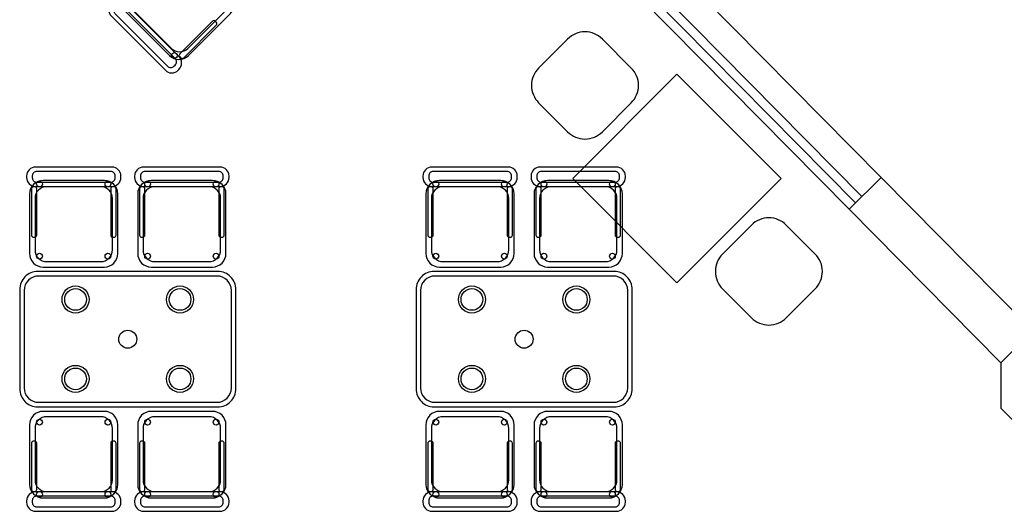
# Model space of a CAD drawing. Header units: metres. Extents: x 2232.4 to 2275.2, y 411.9 to 437.5.
# Tile 7 of 19: x 2244.7 to 2250.1, y 430.6 to 433.4. Entities that reach past the tile are written whole.
import ezdxf

# ---------------------------------------------------------------- set-up
doc = ezdxf.new("R2010")
doc.units = ezdxf.units.M
for name, color, linetype in [('CL', 40, 'Continuous'), ('DOOR', 5, 'Continuous'), ('RP_CHAIRS', 7, 'Continuous'), ('RP_TABLES', 7, 'Continuous'), ('WALL NEW', 40, 'Continuous')]:
    doc.layers.add(name, color=color, linetype=linetype)

# ---------------------------------------------------------------- blocks, each defined once
blk = doc.blocks.new('RP_MODERN_CHAIR')
at = {"color": 0}
for points in [[(-0.212, 0.172), (0.212, 0.172, 0.414214), (0.262, 0.222), (0.262, 0.229, 0.414214), (0.212, 0.279), (-0.212, 0.279, 0.414214), (-0.262, 0.229), (-0.262, 0.222, 0.414214)], [(-0.205, 0.195), (0.205, 0.195, 0.414214), (0.23, 0.22), (0.23, 0.23, 0.414214), (0.205, 0.255), (-0.205, 0.255, 0.414214), (-0.23, 0.23), (-0.23, 0.22, 0.414214)], [(-0.17, -0.275), (0.17, -0.275, 0.414214), (0.245, -0.2), (0.245, 0.13, 0.414214), (0.17, 0.205), (-0.17, 0.205, 0.414214), (-0.245, 0.13), (-0.245, -0.2, 0.414214)], [(-0.223, -0.11), (-0.217, -0.11, 0.414214), (-0.205, -0.098), (-0.205, 0.158, 0.414214), (-0.217, 0.17), (-0.223, 0.17, 0.414214), (-0.235, 0.158), (-0.235, -0.098, 0.414214)], [(-0.15, -0.245), (0.15, -0.245, 0.414214), (0.215, -0.18), (0.215, 0.105, 0.414214), (0.15, 0.17), (-0.15, 0.17, 0.414214), (-0.215, 0.105), (-0.215, -0.18, 0.414214)], [(0.217, -0.11), (0.223, -0.11, 0.414214), (0.235, -0.098), (0.235, 0.158, 0.414214), (0.223, 0.17), (0.217, 0.17, 0.414214), (0.205, 0.158), (0.205, -0.098, 0.414214)]]:
    blk.add_lwpolyline(points, format="xyb", close=True, dxfattribs=at)
for centre in [(-0.19, 0.185), (0.19, 0.185), (-0.19, -0.215), (0.19, -0.215)]:
    blk.add_circle(centre, 0.016, dxfattribs=at)
blk = doc.blocks.new('RP_MODERN_TABLE_4')
at = {"color": 0}
for points in [[(-0.5, -0.375), (0.5, -0.375, 0.414214), (0.6, -0.275), (0.6, 0.275, 0.414214), (0.5, 0.375), (-0.5, 0.375, 0.414214), (-0.6, 0.275), (-0.6, -0.275, 0.414214)], [(-0.495, -0.35), (0.495, -0.35, 0.414214), (0.575, -0.27), (0.575, 0.27, 0.414214), (0.495, 0.35), (-0.495, 0.35, 0.414214), (-0.575, 0.27), (-0.575, -0.27, 0.414214)]]:
    blk.add_lwpolyline(points, format="xyb", close=True, dxfattribs=at)
for centre, radius in [((-0.29, 0.22), 0.075), ((-0.29, 0.22), 0.06), ((0.29, 0.22), 0.075), ((0.29, 0.22), 0.06), ((0, 0), 0.05), ((-0.29, -0.22), 0.075), ((-0.29, -0.22), 0.06), ((0.29, -0.22), 0.075), ((0.29, -0.22), 0.06)]:
    blk.add_circle(centre, radius, dxfattribs=at)

msp = doc.modelspace()

# ---------------------------------------------------------------- linework, layer by layer
for points in [[(2247.909, 433.2638, 0.414214), (2247.7162, 433.2638), (2247.5555, 433.1031, 0.414214), (2247.5555, 432.9103), (2247.7162, 432.7495, 0.414214), (2247.909, 432.7495), (2248.0698, 432.9103, 0.414214), (2248.0698, 433.1031)], [(2248.737, 431.7185, 0.414214), (2248.9299, 431.7185), (2249.0906, 431.8792, 0.414214), (2249.0906, 432.072), (2248.9299, 432.2327, 0.414214), (2248.737, 432.2327), (2248.5763, 432.072, 0.414214), (2248.5763, 431.8792)]]:
    msp.add_lwpolyline(points, format="xyb", close=True)
msp.add_lwpolyline([(2247.7445, 432.4911), (2248.323, 431.9126), (2248.9016, 432.4911), (2248.323, 433.0697)], close=True)
at = {"layer": 'CL'}
msp.add_lwpolyline([(2250.7252, 431.465), (2250.5493, 431.6427), (2250.2993, 431.6441), (2250.1216, 431.4683), (2250.1202, 431.2183), (2250.2961, 431.0405), (2250.5461, 431.0392), (2250.7238, 431.215)], close=True, dxfattribs=at)
at = {"layer": 'DOOR'}
for p, q in [((2249.4567, 432.496), (2245.6591, 436.3351)), ((2249.3501, 432.3905), (2245.5525, 436.2296)), ((2249.3145, 432.3553), (2245.517, 436.1944)), ((2249.279, 432.3201), (2245.4814, 436.1592))]:
    msp.add_line(p, q, dxfattribs=at)
at = {"layer": 'WALL NEW'}
for p, q in [((2249.4567, 432.496), (2249.279, 432.3201)), ((2249.4567, 432.496), (2250.2993, 431.6441)), ((2249.279, 432.3201), (2250.1216, 431.4683))]:
    msp.add_line(p, q, dxfattribs=at)

# ---------------------------------------------------------------- block references
at = {"layer": 'RP_CHAIRS', "linetype": 'Continuous', "rotation": 494.9851542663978}
msp.add_blockref('RP_MODERN_CHAIR', (2245.5309, 433.438), dxfattribs=at)
at = {"layer": 'RP_CHAIRS'}
for p in [(2244.975, 432.275), (2245.575, 432.275), (2247.175, 432.275), (2247.775, 432.275)]:
    msp.add_blockref('RP_MODERN_CHAIR', p, dxfattribs=at)
at = {"layer": 'RP_CHAIRS', "rotation": 180}
for p in [(2244.975, 430.925), (2245.575, 430.925), (2247.175, 430.925), (2247.775, 430.925)]:
    msp.add_blockref('RP_MODERN_CHAIR', p, dxfattribs=at)
at = {"layer": 'RP_TABLES'}
for p in [(2245.275, 431.6), (2247.475, 431.6)]:
    msp.add_blockref('RP_MODERN_TABLE_4', p, dxfattribs=at)

doc.saveas('drawing.dxf')
